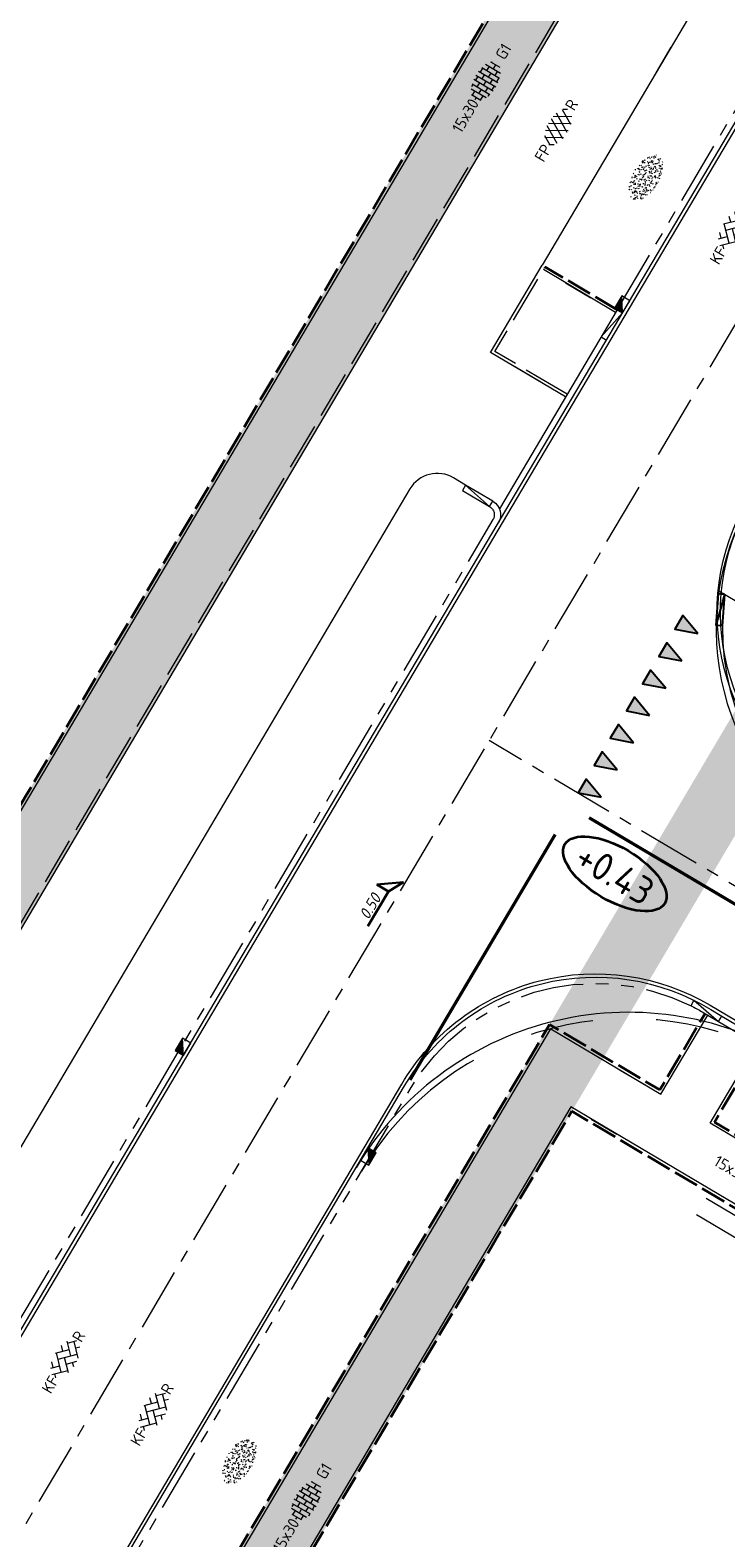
# Model space of a CAD drawing. Header units: metres. Extents: x 90704 to 91821, y 464826 to 465227.
# Tile 12 of 27: x 90794 to 90816, y 465054 to 465102. Entities that reach past the tile are written whole.
import ezdxf
from ezdxf.enums import TextEntityAlignment as Align

# ---------------------------------------------------------------- set-up
doc = ezdxf.new("R2010")
doc.units = ezdxf.units.M
for name, pattern in [('AM-AS', [16, 10, -2, 2, -2]), ('NLCS-HIDDEN', [4, 2, -2]), ('VH-GAZONBAND_100X200', [9.5, 7.5, -2]), ('VH-OPSLUITBAND_100X200_A', [10, 4, -1, 4, -1]), ('VH-TROTTOIRBAND_180-200', [20, 10, -2, 2, -2, 2, -2]), ('VW-1-1_STREEP', [2, 1, -1])]:
    doc.linetypes.add(name, pattern=pattern)
for name, color, linetype, lineweight in [('B-WE-GW-BERM-G', 251, 'Continuous', 18), ('B-WE-VH-HOOGTELABEL-S', 253, 'Continuous', 25), ('B-WE-VH-KANTOPSLUITING_ELEMENT_VERLOOPBAND-S', 252, 'Continuous', 25), ('B-WE-VH-KANTOPSLUITING_TROTTOIRBAND_180 200_250-G', 252, 'VH-TROTTOIRBAND_180-200', 18), ('B-WE-VH-VERHARDING-G', 251, 'Continuous', 18), ('B-WE-VW-MARKERING_DWARS_DRIEHOEK-S', 253, 'Continuous', 25), ('B-WE-VW-MARKERING_LANGS_STREEP_11_010-G', 253, 'VW-1-1_STREEP', 13), ('B-WE-VW-MARKERING_LANGS_STREEP_DOORGETROKKEN_010-G', 253, 'Continuous', 13), ('N-WE-GR-GRAS-S', 21, 'Continuous', 18), ('N-WE-RI-HWA_KOLK-S', 21, 'Continuous', 18), ('N-WE-VH-KANTOPSLUITING_GAZONBAND_100X200-G', 21, 'VH-GAZONBAND_100X200', 18), ('N-WE-VH-KANTOPSLUITING_INRITBAND-G', 21, 'Continuous', 18), ('N-WE-VH-KANTOPSLUITING_OPSLUITBAND_100X200-G', 21, 'VH-OPSLUITBAND_100X200_A', 35), ('N-WE-VH-KANTOPSLUITING_TROTTOIRBAND_180 200-G', 21, 'VH-TROTTOIRBAND_180-200', 18), ('N-WE-VH-KANTOPSLUITING_VERLOOPBAND-G', 21, 'VH-TROTTOIRBAND_180-200', 18), ('N-WE-VH-KANTOPSLUITING_VOORKANTBAND-G', 21, 'Continuous', 18), ('N-WE-VH-KANTVERHARDING-GD', 21, 'Continuous', 18), ('N-WE-VH-KANTVERHARDING_STREKLAAG-G', 21, 'Continuous', 18), ('N-WE-VH-VERHARDING_ASFALT-S', 21, 'Continuous', 18), ('N-WE-VH-VERHARDING_BETONSTRAATSTEEN-S', 21, 'Continuous', 18), ('N-WE-VH-VERHARDING_TEGEL-S', 21, 'Continuous', 18), ('X-XX-AL-HOOGTELABEL-S', 21, 'Continuous', 30), ('X-XX-AL-REFERENTIE-G', 7, 'Continuous', 18)]:
    doc.layers.add(name, color=color, linetype=linetype, lineweight=lineweight)
doc.layers.add('N-WE-AM-AS_WEG-G', color=21, linetype='AM-AS', lineweight=18, plot=False)
doc.layers.add('opsluitband afstand', color=21, linetype='Continuous', lineweight=18, plot=False)
doc.layers.add('N-WE-KL-STROOK-G', color=21, linetype='NLCS-HIDDEN', lineweight=18, transparency=0.5)
doc.styles.add('NLCS-ISO', font='NLCS-ISO.ttf')

# ---------------------------------------------------------------- blocks, each defined once
blk = doc.blocks.new('SAL-HOOGTELABEL_AANLEG-SO')
at = {"linetype": 'Continuous', "lineweight": 35}
blk.add_ellipse((0, 0), major_axis=(-7.32, 0), ratio=0.459953, dxfattribs=at)
at = {"style": 'NLCS-ISO'}
blk.add_attdef('HOOGTE', text='', height=3.5, dxfattribs=at).set_placement((0, 0), align=Align.MIDDLE_CENTER)
blk = doc.blocks.new('SVH-KANTOPSLUITING_VERLOOP_180 200X250_50 200X200_RECHTS')
for p, q in [((-1, 0), (0, -0.2)), ((-1, 0), (0, 0)), ((-1, -0.2), (-1, 0)), ((0, -0.2), (0, 0)), ((-1, -0.2), (0, -0.2))]:
    blk.add_line(p, q)
blk = doc.blocks.new('N-SVW-MARKERING_DWARS_DRIEHOEK_50 70')
blk.add_hatch(color=256).paths.add_polyline_path([(0.5, 0.35), (0, 0.35), (0.25, -0.35)])
at = {"flags": 128}
blk.add_lwpolyline([(0.25, -0.35), (0.5, 0.35), (0, 0.35)], close=True, dxfattribs=at)
blk = doc.blocks.new('SVH-TEGEL_150X300_DIK_HALFST_KL-SO')
h = blk.add_hatch(color=254)
h.dxf.hatch_style = 1
edge = h.paths.add_edge_path()
edge.add_ellipse((0, 0), major_axis=(-3.39, 0), ratio=0.53738, start_angle=0, end_angle=360)
for p, q in [((-3, 0), (-3.39, 0)), ((-3, -0.85), (-3, 0.85)), ((-2.25, 0.75), (-3, 0.75)), ((-2.25, -1.37), (-2.25, 1.37)), ((-1.5, 0), (-2.25, 0)), ((-1.5, 1.5), (-1.93, 1.5)), ((-1.5, -1.64), (-1.5, 1.64)), ((-0.75, 0.75), (-1.5, 0.75)), ((-0.75, -1.78), (-0.75, 1.78)), ((0, 1.5), (-0.75, 1.5)), ((0, 0), (-0.75, 0)), ((0, -1.82), (0, 1.82)), ((0.75, 0.75), (0, 0.75)), ((0.75, -1.78), (0.75, 1.78)), ((1.5, 1.5), (0.75, 1.5)), ((1.5, -1.64), (1.5, 1.64)), ((2.25, 0.75), (1.5, 0.75)), ((2.25, -1.37), (2.25, 1.37)), ((3, -0.85), (3, 0.85)), ((3.09, 0.75), (3, 0.75)), ((-2.25, -0.75), (-3, -0.75)), ((-1.5, -1.5), (-1.93, -1.5)), ((-0.75, -0.75), (-1.5, -0.75)), ((0, -1.5), (-0.75, -1.5)), ((0.75, -0.75), (0, -0.75)), ((1.5, 0), (0.75, 0)), ((1.5, -1.5), (0.75, -1.5)), ((2.25, -0.75), (1.5, -0.75)), ((3, 0), (2.25, 0)), ((3.09, -0.75), (3, -0.75))]:
    blk.add_line(p, q)
at = {"style": 'NLCS-ISO'}
blk.add_attdef('FORMAAT', text='', height=1.8, dxfattribs=at).set_placement((-3.49, 0), align=Align.MIDDLE_RIGHT)
blk.add_attdef('KLEUR', text='', height=1.8, dxfattribs=at).set_placement((3.19, 0), align=Align.MIDDLE_LEFT)
at = {"style": 'NLCS-ISO', "flags": 1}
blk.add_attdef('FUNCTIE', text='', height=1.8, dxfattribs=at).set_placement((0.12, -3.58), align=Align.MIDDLE_CENTER)
blk = doc.blocks.new('SGR-GRAS_01-SO')
at = {"ltscale": 0.1}
for p, q in [((-3.93, -0.14), (-3.95, 0.01)), ((-3.86, 0.38), (-3.85, 0.49)), ((-3.79, 0.47), (-3.84, 0.51)), ((-3.34, 0.05), (-3.19, 0.09)), ((-3.19, 0.48), (-3.3, 0.59)), ((-3.06, 0.63), (-3.19, 0.71)), ((-2.9, 1.29), (-3.04, 1.33)), ((-3.03, 0.37), (-2.88, 0.37)), ((-2.94, 1.15), (-2.96, 1.3)), ((-2.72, 0.41), (-2.86, 0.45)), ((-2.85, 0.95), (-2.71, 0.99)), ((-2.84, 0.26), (-2.71, 0.34)), ((-2.74, 0.02), (-2.76, 0.17)), ((-2.75, 0.21), (-2.64, 0.32)), ((-2.67, 0.22), (-2.66, 0.37)), ((-2.6, 1.52), (-2.65, 1.55)), ((-2.57, 1.37), (-2.56, 1.52)), ((-2.33, 0.79), (-2.46, 0.86)), ((-2.34, 0.48), (-2.45, 0.59)), ((-2.31, 1.29), (-2.41, 1.4)), ((-2.22, 0.34), (-2.08, 0.38)), ((-2.06, 0.06), (-2.19, 0.13)), ((-1.88, 1.68), (-2.01, 1.76)), ((-1.94, 1.02), (-1.83, 1.13)), ((-1.79, 0.99), (-1.93, 1.03)), ((-1.88, 0.37), (-1.73, 0.37)), ((-1.85, 0.84), (-1.72, 0.91)), ((-1.78, 1.62), (-1.63, 1.62)), ((-1.75, 1.31), (-1.77, 1.46)), ((-1.61, 0.11), (-1.75, 0.15)), ((-1.74, 1.25), (-1.6, 1.29)), ((-1.61, 0.95), (-1.74, 1.02)), ((-1.49, 0.48), (-1.6, 0.59)), ((-1.46, 1.29), (-1.57, 1.4)), ((-1.55, 0.18), (-1.57, 0.33)), ((-1.48, 0.07), (-1.46, 0.22)), ((-1.34, 0.21), (-1.47, 0.29)), ((-1.38, 1.21), (-1.36, 1.36)), ((-1.15, 1.84), (-1.28, 1.91)), ((-1.12, 1.84), (-1.02, 1.94)), ((-1.11, 0.64), (-0.97, 0.68)), ((-0.88, 1.11), (-1.01, 1.18)), ((-0.85, 1.57), (-1, 1.61)), ((-0.85, 1.41), (-0.72, 1.49)), ((-0.67, 0.69), (-0.82, 0.73)), ((-0.65, 0.48), (-0.75, 0.59)), ((-0.61, 0.37), (-0.74, 0.45)), ((-0.73, 0.37), (-0.58, 0.37)), ((-0.61, 1.29), (-0.72, 1.4)), ((-0.63, 1.62), (-0.48, 1.62)), ((-0.63, 1.55), (-0.49, 1.59)), ((-0.56, 1.47), (-0.58, 1.62)), ((-0.42, 2), (-0.54, 2.06)), ((-0.49, 0.03), (-0.34, 0.07)), ((-0.36, 0.34), (-0.38, 0.48)), ((-0.16, 1.26), (-0.29, 1.34)), ((-0.29, -0.09), (-0.27, 0.06)), ((-0.19, 1.06), (-0.17, 1.21)), ((-0.17, 0.32), (-0.06, 0.42)), ((-0.14, 0.38), (-0.01, 0.45)), ((0.11, 0.53), (-0.02, 0.61)), ((0, 0.94), (0.14, 0.98)), ((0.2, 0.48), (0.1, 0.59)), ((0.26, 1.27), (0.11, 1.31)), ((0.24, 1.29), (0.13, 1.4)), ((0.15, 1.99), (0.28, 2.06)), ((0.44, 0.4), (0.29, 0.43)), ((0.42, 0.37), (0.57, 0.37)), ((0.57, 1.42), (0.44, 1.5)), ((0.48, 1.85), (0.62, 1.88)), ((0.52, 1.62), (0.67, 1.62)), ((0.63, 1.63), (0.61, 1.78)), ((0.63, 0.33), (0.77, 0.37)), ((0.64, 1.13), (0.75, 1.24)), ((0.84, 0.69), (0.71, 0.76)), ((0.83, 0.5), (0.81, 0.64)), ((0.86, 0.95), (0.99, 1.03)), ((1.05, 0.48), (0.94, 0.59)), ((1.09, 1.29), (0.98, 1.4)), ((1.11, -0.04), (0.98, 0.03)), ((1, 0.9), (1.02, 1.05)), ((1.19, 1.85), (1.04, 1.89)), ((1.11, 1.24), (1.25, 1.28)), ((1.3, 1.58), (1.17, 1.65)), ((1.37, 0.97), (1.22, 1.01)), ((1.55, 0.1), (1.4, 0.14)), ((1.57, 0.85), (1.44, 0.92)), ((1.57, 0.37), (1.72, 0.37)), ((1.67, 1.62), (1.82, 1.62)), ((1.84, 0.11), (1.71, 0.19)), ((1.74, 0.63), (1.88, 0.67)), ((1.9, 0.48), (1.79, 0.59)), ((1.82, 1.79), (1.81, 1.85)), ((1.93, 1.29), (1.83, 1.4)), ((1.85, 1.53), (1.98, 1.6)), ((2.02, 1.74), (1.89, 1.81)), ((2.02, 0.66), (2, 0.8)), ((2.3, 1.55), (2.15, 1.59)), ((2.29, 1), (2.16, 1.08)), ((2.2, 0.75), (2.21, 0.9)), ((2.22, 1.53), (2.36, 1.57)), ((2.48, 0.68), (2.33, 0.72)), ((2.37, 0.02), (2.51, 0.06)), ((2.41, 0.42), (2.52, 0.53)), ((2.56, 0.27), (2.43, 0.35)), ((2.57, 0.5), (2.7, 0.57)), ((2.75, 0.48), (2.64, 0.59)), ((2.78, 1.29), (2.68, 1.4)), ((2.72, 0.37), (2.87, 0.37)), ((2.85, 0.93), (2.99, 0.97)), ((3.02, 1.16), (2.89, 1.24)), ((3.29, 0.43), (3.16, 0.5)), ((3.21, 0.81), (3.19, 0.96)), ((3.39, 0.6), (3.4, 0.75)), ((3.59, 0.38), (3.44, 0.42)), ((3.48, 0.32), (3.62, 0.36)), ((3.6, 0.48), (3.49, 0.59)), ((3.87, 0.37), (3.9, 0.37)), ((-3.84, -0.31), (-3.71, -0.24)), ((-3.65, -0.17), (-3.79, -0.13)), ((-3.52, -0.26), (-3.65, -0.18)), ((-3.56, -0.6), (-3.46, -0.5)), ((-3.25, -0.99), (-3.38, -0.92)), ((-3.26, -1.14), (-3.37, -1.04)), ((-3.23, -0.33), (-3.33, -0.23)), ((-3.13, -0.88), (-2.98, -0.88)), ((-3.07, -1.31), (-3, -1.27)), ((-2.79, -0.1), (-2.92, -0.03)), ((-2.77, -0.92), (-2.76, -0.77)), ((-2.71, -0.56), (-2.56, -0.52)), ((-2.54, -0.46), (-2.68, -0.42)), ((-2.52, -0.83), (-2.65, -0.76)), ((-2.54, -1.11), (-2.56, -0.97)), ((-2.41, -1.14), (-2.52, -1.04)), ((-2.36, -1.34), (-2.5, -1.3)), ((-2.38, -0.33), (-2.48, -0.23)), ((-2.25, -1.57), (-2.38, -1.49)), ((-2.13, -0.77), (-2, -0.7)), ((-2.08, -1.17), (-1.93, -1.13)), ((-1.98, -0.88), (-1.83, -0.88)), ((-1.79, -0.68), (-1.92, -0.6)), ((-1.8, -1.31), (-1.69, -1.2)), ((-1.67, -1.89), (-1.71, -1.85)), ((-1.57, -1.14), (-1.67, -1.04)), ((-1.53, -1.41), (-1.66, -1.33)), ((-1.53, -0.33), (-1.64, -0.23)), ((-1.6, -0.26), (-1.45, -0.22)), ((-1.58, -1.08), (-1.56, -0.93)), ((-1.43, -0.76), (-1.57, -0.72)), ((-1.45, -1.78), (-1.3, -1.74)), ((-1.42, -1.8), (-1.29, -1.73)), ((-1.25, -1.64), (-1.39, -1.6)), ((-1.35, -0.95), (-1.37, -0.81)), ((-1.07, -0.52), (-1.2, -0.44)), ((-1.16, -1.99), (-1.17, -1.94)), ((-1.13, -0.2), (-1, -0.12)), ((-0.98, -0.5), (-0.88, -0.39)), ((-0.97, -0.87), (-0.82, -0.83)), ((-0.8, -1.25), (-0.93, -1.18)), ((-0.75, -1.96), (-0.86, -1.85)), ((-0.83, -0.88), (-0.68, -0.88)), ((-0.72, -1.14), (-0.82, -1.04)), ((-0.68, -0.33), (-0.79, -0.23)), ((-0.53, -1.98), (-0.66, -1.91)), ((-0.5, -0.18), (-0.64, -0.14)), ((-0.34, -0.36), (-0.47, -0.29)), ((-0.32, -1.06), (-0.46, -1.02)), ((-0.42, -1.23), (-0.29, -1.15)), ((-0.39, -1.23), (-0.37, -1.08)), ((-0.34, -1.48), (-0.19, -1.44)), ((-0.14, -1.94), (-0.28, -1.9)), ((-0.07, -1.09), (-0.2, -1.02)), ((-0.16, -0.8), (-0.18, -0.65)), ((-0.03, -2.02), (0.08, -1.91)), ((0.1, -1.96), (-0.01, -1.85)), ((0.04, -1.93), (0.02, -1.78)), ((0.13, -1.14), (0.03, -1.04)), ((0.17, -0.33), (0.06, -0.23)), ((0.2, -1.83), (0.07, -1.75)), ((0.14, -0.57), (0.29, -0.54)), ((0.38, -0.2), (0.25, -0.13)), ((0.32, -0.88), (0.47, -0.88)), ((0.34, -2.07), (0.44, -2.05)), ((0.62, -0.48), (0.47, -0.44)), ((0.65, -0.94), (0.52, -0.86)), ((0.57, -0.65), (0.7, -0.58)), ((0.79, -1.36), (0.65, -1.32)), ((0.77, -1.18), (0.92, -1.14)), ((0.79, -1.2), (0.89, -1.1)), ((0.92, -1.67), (0.79, -1.59)), ((0.8, -1.39), (0.82, -1.24)), ((0.94, -1.96), (0.84, -1.85)), ((0.98, -1.14), (0.87, -1.04)), ((0.9, -0.24), (0.92, -0.09)), ((1.02, -0.33), (0.91, -0.23)), ((1.03, -0.64), (1.01, -0.49)), ((1.23, -1.77), (1.21, -1.62)), ((1.25, -0.28), (1.4, -0.24)), ((1.38, -0.78), (1.25, -0.7)), ((1.29, -1.69), (1.42, -1.61)), ((1.4, -1.79), (1.55, -1.75)), ((1.47, -0.88), (1.62, -0.88)), ((1.65, -1.51), (1.52, -1.44)), ((1.57, -0.08), (1.7, 0)), ((1.73, -0.78), (1.58, -0.74)), ((1.6, -0.39), (1.7, -0.28)), ((1.71, -1.88), (1.69, -1.85)), ((1.83, -1.14), (1.72, -1.04)), ((1.86, -0.33), (1.76, -0.23)), ((1.91, -1.65), (1.76, -1.62)), ((1.88, -0.88), (2.03, -0.85)), ((2.11, -0.62), (1.98, -0.54)), ((2, -1.54), (2.01, -1.39)), ((2.1, -0.4), (2.11, -0.25)), ((2.22, -0.48), (2.2, -0.33)), ((2.38, -1.35), (2.25, -1.28)), ((2.28, -1.11), (2.41, -1.04)), ((2.42, -1.61), (2.4, -1.46)), ((2.66, -0.2), (2.51, -0.16)), ((2.51, -1.49), (2.66, -1.45)), ((2.68, -1.14), (2.57, -1.04)), ((2.71, -0.33), (2.61, -0.23)), ((2.62, -0.88), (2.77, -0.88)), ((2.84, -1.08), (2.69, -1.04)), ((2.83, -0.46), (2.7, -0.39)), ((3.1, -1.19), (2.97, -1.12)), ((2.99, -0.59), (3.14, -0.55)), ((3.28, -0.54), (3.41, -0.46)), ((3.29, -0.55), (3.3, -0.4)), ((3.37, -1.09), (3.47, -0.99)), ((3.41, -0.32), (3.39, -0.17)), ((3.43, -1.04), (3.42, -1.04)), ((3.56, -0.3), (3.43, -0.23)), ((3.56, -0.33), (3.46, -0.23)), ((3.77, -0.5), (3.62, -0.46))]:
    blk.add_line(p, q, dxfattribs=at)
at = {"ltscale": 0.1, "style": 'NLCS-ISO'}
blk.add_attdef('TYPE', text='', height=1.8, dxfattribs=at).set_placement((6.94, -0.03), align=Align.MIDDLE_CENTER)
blk = doc.blocks.new('SVH-ASFALT_KL-SO')
at = {"ltscale": 0.1}
for p, q in [((-3.32, -0.4), (-2.47, 1.08)), ((-1.25, -1.65), (-2.73, 0.92)), ((-2.51, -1.23), (-0.92, 1.53)), ((0.09, -1.73), (-1.71, 1.38)), ((-1.45, -1.61), (0.37, 1.54)), ((1.26, -1.54), (-0.53, 1.56)), ((-0.24, -1.74), (1.52, 1.29)), ((2.29, -1.09), (0.8, 1.48)), ((1.15, -1.58), (2.49, 0.75)), ((2.91, 0.06), (2.53, 0.71)), ((-2.96, -0.91), (-3.37, -0.2))]:
    blk.add_line(p, q, dxfattribs=at)
at = {"style": 'NLCS-ISO'}
blk.add_attdef('FUNCTIE_VERHARDING', text='', height=1.8, dxfattribs=at).set_placement((-3.62, -0.09), align=Align.MIDDLE_RIGHT)
blk.add_attdef('KLEUR', text='', height=1.8, dxfattribs=at).set_placement((3.17, -0.09), align=Align.MIDDLE_LEFT)
at = {"style": 'NLCS-ISO', "flags": 1}
blk.add_attdef('FUNCTIE', text='', height=1.8, dxfattribs=at).set_placement((0.12, -3.58), align=Align.MIDDLE_CENTER)
blk = doc.blocks.new('SVH-BSS_KEIFORMAAT_KEPER_KL-SO')
for p, q in [((-3.44, -0.47), (-2.97, 0)), ((-3.31, 0.34), (-1.48, -1.48)), ((-2.52, 1.03), (-1.48, 0)), ((-2.23, -0.74), (0, 1.48)), ((-2.23, 0.74), (-1.57, 1.4)), ((-1.77, -1.77), (0, 0)), ((-0.74, 0.74), (1.48, -1.48)), ((-0.1, 1.58), (1.48, 0)), ((0.74, 0.74), (1.4, 1.4)), ((0.74, -0.74), (2.46, 0.98)), ((1.06, -1.91), (2.97, 0)), ((2.23, 0.74), (3.31, -0.34)), ((-0.74, -0.74), (0.5, -1.99)), ((-0.52, -2), (0, -1.48)), ((2.23, -0.74), (2.72, -1.24))]:
    blk.add_line(p, q)
at = {"style": 'NLCS-ISO'}
blk.add_attdef('FORMAAT', text='', height=1.8, dxfattribs=at).set_placement((-3.47, -0.23), align=Align.MIDDLE_RIGHT)
blk.add_attdef('KLEUR', text='', height=1.8, dxfattribs=at).set_placement((3.32, -0.22), align=Align.MIDDLE_LEFT)
at = {"style": 'NLCS-ISO', "flags": 1}
blk.add_attdef('FUNCTIE', text='', height=1.8, dxfattribs=at).set_placement((0.12, -3.58), align=Align.MIDDLE_CENTER)
blk = doc.blocks.new('N-SRI-KOLK_TROTTOIR-SO')
blk.add_hatch(color=256).paths.add_polyline_path([(1.125, 1.5), (-1.125, 1.5), (-1.125, 0)])
blk.add_line((-1.125, 0), (1.125, 1.5))
at = {"flags": 128}
blk.add_lwpolyline([(-1.125, 0), (1.125, 0), (1.125, 1.5), (-1.125, 1.5)], close=True, dxfattribs=at)
blk = doc.blocks.new('B-SAL-HOOGTELABEL_01-SO_1')
for p, q in [((-0.00246, 0.00131), (-0.00246, 0.00344)), ((-0.00246, 0.00344), (0, 0)), ((-0.00246, 0.00131), (-0.00884, 0.00131)), ((0, 0), (-0.00246, 0.00131))]:
    blk.add_line(p, q)
at = {"style": 'NLCS-ISO', "oblique": 13.5}
blk.add_attdef('...', text='', height=0.0018, dxfattribs=at).set_placement((-0.00596, 0.00261), align=Align.MIDDLE_CENTER)
blk = doc.blocks.new('51005749-X003-ONT westelijke ringbaan')
at = {"layer": 'N-WE-AM-AS_WEG-G', "ltscale": 0.2, "flags": 128}
for points in [[(91107.756, 465160.157), (90910.306, 464826.386), (90724.12, 464936.552), (90886.313, 465210.666), (90939.595, 465198.513)], [(90831.792, 465065.917), (90808.737, 465079.559)]]:
    blk.add_lwpolyline(points, dxfattribs=at)
at = {"layer": 'N-WE-KL-STROOK-G', "flags": 128}
for points in [[(90872.261, 465207.929, 2, 2, 0), (90794.97, 465077.304, 2, 2, 0), (90720.106, 464950.779, 0, 0, 0)], [(90937.416, 465188.958, 2, 2, 0), (90888.444, 465200.128, 2, 2, 0), (90810.375, 465068.188, 2, 2, 0), (90735.715, 464942.008, 2, 2, 0), (90752.11, 464932.307, 0, 0, 0)]]:
    blk.add_lwpolyline(points, format="xyseb", dxfattribs=at)
at = {"layer": 'N-WE-VH-KANTOPSLUITING_GAZONBAND_100X200-G', "ltscale": 0.2, "flags": 128}
blk.add_lwpolyline([(90900.232, 465219.848, 0.32213), (90873.397, 465208.081), (90795.745, 465076.845), (90720.976, 464950.482, -0.030371), (90720.54, 464949.839)], format="xyb", dxfattribs=at)
blk.add_lwpolyline([(90811.197, 465090.491), (90808.917, 465091.841), (90810.496, 465094.509)], dxfattribs=at)
at = {"layer": 'N-WE-VH-KANTOPSLUITING_INRITBAND-G', "flags": 128}
for points in [[(90812.776, 465093.159), (90809.059, 465086.877)], [(90812.776, 465093.159), (90812.948, 465093.057)], [(90812.948, 465093.057), (90812.267, 465092.299)], [(90812.267, 465092.299), (90812.439, 465092.197)], [(90815.11, 465071.188), (90815.199, 465071.367)], [(90815.199, 465071.367), (90815.979, 465070.695)], [(90815.979, 465070.695), (90816.081, 465070.867)]]:
    blk.add_lwpolyline(points, dxfattribs=at)
blk.add_lwpolyline([(90815.11, 465071.188, -0.014673), (90815.462, 465071), (90817.7, 465069.676)], format="xyb", dxfattribs=at)
at = {"layer": 'N-WE-VH-KANTOPSLUITING_OPSLUITBAND_100X200-G', "ltscale": 0.2, "flags": 128}
blk.add_lwpolyline([(90895.921, 465227.002), (90895.039, 465222.275, 0.266483), (90871.791, 465209.098), (90794.11, 465077.813), (90718.939, 464950.772), (90720.543, 464949.823)], format="xyb", dxfattribs=at)
for points in [[(90812.776, 465093.159), (90810.496, 465094.509)], [(90733.083, 464944.727), (90735.363, 464943.378), (90810.641, 465070.601), (90814.122, 465068.54), (90815.549, 465070.949)], [(90828.356, 465060.113), (90815.843, 465067.521), (90817.27, 465069.931)], [(90827.337, 465058.392), (90811.344, 465067.861), (90737.084, 464942.36), (90769.831, 464922.983)]]:
    blk.add_lwpolyline(points, dxfattribs=at)
at = {"layer": 'N-WE-VH-KANTOPSLUITING_TROTTOIRBAND_180 200-G', "ltscale": 0.2, "flags": 128}
for points in [[(90812.776, 465093.159), (90878.421, 465204.102, -0.290142), (90894.345, 465212.225), (90894.366, 465212.223, 0.368849), (90899.467, 465215.807)], [(90808.75, 465086.943, -0.414141), (90808.855, 465086.533), (90801.21, 465073.612), (90727.313, 464948.722)], [(90733.281, 464945.175, -0.023352), (90733.709, 464945.983), (90806.237, 465068.558, -0.392722), (90815.11, 465071.188)]]:
    blk.add_lwpolyline(points, format="xyb", dxfattribs=at)
at = {"layer": 'N-WE-VH-KANTOPSLUITING_VERLOOPBAND-G', "flags": 128}
for points in [[(90807.991, 465087.625), (90807.889, 465087.453), (90808.75, 465086.943), (90808.851, 465087.116)], [(90808.75, 465086.943), (90807.991, 465087.625)]]:
    blk.add_lwpolyline(points, dxfattribs=at)
at = {"layer": 'N-WE-VH-KANTOPSLUITING_VOORKANTBAND-G', "flags": 128}
for points in [[(90896.019, 465226.984), (90895.122, 465222.174, 0.267319), (90871.877, 465209.047), (90794.196, 465077.762), (90719.076, 464950.807), (90720.594, 464949.909)], [(90900.214, 465219.75, 0.322158), (90873.483, 465208.031), (90795.831, 465076.794), (90721.062, 464950.431, -0.030371), (90720.62, 464949.778)], [(90705.122, 464941.095), (90718.396, 464941.896, 0.249014), (90726.399, 464946.786), (90801.382, 465073.51), (90878.593, 465204, -0.290142), (90894.326, 465212.026), (90894.347, 465212.024, 0.368752), (90899.66, 465215.755, 0.429452), (90899.276, 465216.37)], [(90833.705, 465069.149), (90819.472, 465077.576, -0.414141), (90817.013, 465087.164), (90884.187, 465200.69, -0.326058), (90895.017, 465205.347), (90938.872, 465195.344)], [(90808.851, 465087.116, -0.414141), (90809.027, 465086.431)], [(90765.452, 464915.582), (90737.051, 464932.387, -0.414214), (90733.537, 464946.085), (90806.065, 465068.66, -0.418253), (90815.737, 465071.07), (90816.081, 465070.867), (90829.884, 465062.695)]]:
    blk.add_lwpolyline(points, format="xyb", dxfattribs=at)
for points in [[(90811.146, 465090.405), (90808.78, 465091.806), (90810.41, 465094.56)], [(90812.725, 465093.073), (90810.445, 465094.423)], [(90808.851, 465087.116), (90807.991, 465087.625)], [(90733.045, 464944.634), (90735.398, 464943.241), (90810.676, 465070.464), (90814.158, 465068.403), (90815.635, 465070.898)], [(90828.305, 465060.027), (90815.706, 465067.486), (90817.184, 465069.982)], [(90827.388, 465058.479), (90811.309, 465067.998), (90736.947, 464942.324), (90769.78, 464922.897)]]:
    blk.add_lwpolyline(points, dxfattribs=at)
at = {"layer": 'N-WE-VH-KANTVERHARDING-GD', "flags": 128}
for points in [[(90898.291, 465216.546, 0.306662), (90876.495, 465206.248), (90810.41, 465094.56)], [(90807.991, 465087.625), (90807.604, 465087.854, 0.414286), (90806.234, 465087.503), (90798.843, 465075.012), (90724.691, 464949.693)]]:
    blk.add_lwpolyline(points, format="xyb", dxfattribs=at)
at = {"layer": 'N-WE-VH-KANTVERHARDING_STREKLAAG-G', "flags": 128}
for points in [[(90705.128, 464940.99), (90718.402, 464941.791, 0.249014), (90726.49, 464946.732), (90801.472, 465073.456), (90878.683, 465203.947, -0.290142), (90894.317, 465211.922), (90894.337, 465211.92, 0.388065), (90899.837, 465216.066), (90901.676, 465225.928)], [(90833.652, 465069.058), (90819.418, 465077.485, -0.414141), (90816.923, 465087.217), (90884.096, 465200.743, -0.326058), (90895.04, 465205.45), (90938.896, 465195.447)], [(90765.398, 464915.491), (90736.998, 464932.296, -0.414214), (90733.447, 464946.139), (90805.974, 465068.714, -0.414286), (90815.709, 465071.209), (90829.938, 465062.785)]]:
    blk.add_lwpolyline(points, format="xyb", dxfattribs=at)
at = {"layer": 'opsluitband afstand', "flags": 128}
for points in [[(90814.006, 465100.639), (90814.481, 465101.441)], [(90811.141, 465094.011), (90811.943, 465093.536)], [(90810.364, 465090.868), (90809.562, 465091.343)], [(90812.874, 465069.164), (90813.676, 465068.688)], [(90811.957, 465067.614), (90812.76, 465067.14)]]:
    blk.add_lwpolyline(points, dxfattribs=at)
at = {"layer": 'N-WE-GR-GRAS-S', "xscale": 0.2, "yscale": 0.2, "zscale": 0.2, "rotation": 59.38720282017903}
for p in [(90813.685, 465097.332), (90800.851, 465056.817)]:
    blk.add_blockref('SGR-GRAS_01-SO', p, dxfattribs=at)
at = {"layer": 'N-WE-RI-HWA_KOLK-S'}
for p, xscale, yscale, zscale, rotation in [((90813.062, 465093.25), 0.1999999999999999, 0.1999999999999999, 0.1999999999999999, 59.3872028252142), ((90799.198, 465069.819), 0.2, 0.2, 0.2, 59.3872027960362), ((90804.792, 465066.509), 0.2, 0.2, 0.2, 239.3872028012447)]:
    blk.add_blockref('N-SRI-KOLK_TROTTOIR-SO', p, dxfattribs=dict(at, xscale=xscale, yscale=yscale, zscale=zscale, rotation=rotation))
at = {"layer": 'N-WE-VH-VERHARDING_ASFALT-S', "xscale": 0.2, "yscale": 0.2, "zscale": 0.2, "rotation": 59.39259057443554}
blk.add_blockref('SVH-ASFALT_KL-SO', (90810.926, 465098.966), dxfattribs=at).add_auto_attribs({'FUNCTIE_VERHARDING': 'FP', 'KLEUR': 'R'})
at = {"layer": 'N-WE-VH-VERHARDING_BETONSTRAATSTEEN-S', "xscale": 0.2, "yscale": 0.2, "zscale": 0.2, "rotation": 59.38999999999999}
for p in [(90816.412, 465095.72), (90795.328, 465060.087), (90798.125, 465058.432)]:
    blk.add_blockref('SVH-BSS_KEIFORMAAT_KEPER_KL-SO', p, dxfattribs=at).add_auto_attribs({'FORMAAT': 'KF', 'KLEUR': 'R'})
at = {"layer": 'N-WE-VH-VERHARDING_TEGEL-S', "xscale": 0.2, "yscale": 0.2, "zscale": 0.2}
for p, rotation in [((90808.63, 465100.369), 59.38999999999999), ((90817.459, 465065.403), 329.394823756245), ((90802.965, 465055.568), 59.38999999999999)]:
    blk.add_blockref('SVH-TEGEL_150X300_DIK_HALFST_KL-SO', p, dxfattribs=dict(at, rotation=rotation)).add_auto_attribs({'FORMAAT': '15x30', 'KLEUR': ' G1'})
at = {"layer": 'X-XX-AL-HOOGTELABEL-S', "ltscale": 1000, "xscale": 200, "yscale": 200, "zscale": 200, "rotation": 59.38999999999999}
blk.add_blockref('B-SAL-HOOGTELABEL_01-SO_1', (90806.033, 465075.088), dxfattribs=at).add_auto_attribs({'...': '0.50'})

msp = doc.modelspace()

# ---------------------------------------------------------------- linework, layer by layer
at = {"layer": 'B-WE-GW-BERM-G', "flags": 128}
for points in [[(90815.588, 465065.115), (90913.893, 465006.912, 0.234661), (90925.604, 465006.049, 0.234661)], [(90815.283, 465064.599), (90913.587, 465006.396, 0.207317), (90924.473, 465005.02, 0.207317)]]:
    msp.add_lwpolyline(points, format="xyb", dxfattribs=at)
at = {"layer": 'B-WE-VH-KANTOPSLUITING_TROTTOIRBAND_180 200_250-G', "flags": 128}
for points in [[(90816.099, 465083.179, 0.268088), (90819.924, 465076.378), (90860.754, 465052.204, 0.268088), (90868.557, 465052.12)], [(90928.947, 465016.244), (90927.674, 465014.093, -0.414214), (90916.44, 465011.215), (90818.136, 465069.418, 0.414294), (90804.709, 465065.976)]]:
    msp.add_lwpolyline(points, format="xyb", dxfattribs=at)
at = {"layer": 'B-WE-VH-VERHARDING-G', "flags": 128}
for points in [[(90817.013, 465087.163, 0.414133), (90819.822, 465076.205), (90860.652, 465052.032, 0.305615), (90869.581, 465052.556, 0.267949)], [(90929.285, 465017.207), (90927.502, 465014.195, -0.414214), (90916.542, 465011.387), (90818.238, 465069.59, 0.414294), (90804.537, 465066.077)]]:
    msp.add_lwpolyline(points, format="xyb", dxfattribs=at)
msp.add_lwpolyline([(90815.988, 465084.286), (90996.269, 464977.547)], dxfattribs=at)
at = {"layer": 'B-WE-VW-MARKERING_LANGS_STREEP_11_010-G', "ltscale": 2, "const_width": 0.1, "flags": 128}
msp.add_lwpolyline([(90810.819, 465076.597), (90806.236, 465068.851)], dxfattribs=at)
at = {"layer": 'B-WE-VW-MARKERING_LANGS_STREEP_DOORGETROKKEN_010-G', "const_width": 0.1, "flags": 128}
msp.add_lwpolyline([(90811.888, 465077.126), (90820.493, 465072.032)], dxfattribs=at)

# ---------------------------------------------------------------- block references
at = {"layer": 'B-WE-VH-HOOGTELABEL-S', "xscale": 0.25, "yscale": 0.25, "zscale": 0.25, "rotation": 329.3715146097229}
msp.add_blockref('SAL-HOOGTELABEL_AANLEG-SO', (90812.701, 465075.355), dxfattribs=at).add_auto_attribs({'HOOGTE': '+0.43'})
at = {"layer": 'B-WE-VH-KANTOPSLUITING_ELEMENT_VERLOOPBAND-S', "rotation": 85.64338842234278}
msp.add_blockref('SVH-KANTOPSLUITING_VERLOOP_180 200X250_50 200X200_RECHTS', (90815.975, 465084.191), dxfattribs=at)
at = {"layer": 'B-WE-VW-MARKERING_DWARS_DRIEHOEK-S', "rotation": 59.38720281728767}
for p in [(90814.897, 465082.899), (90814.387, 465082.038), (90813.878, 465081.178), (90813.369, 465080.317), (90812.86, 465079.456), (90812.35, 465078.596), (90811.841, 465077.735)]:
    msp.add_blockref('N-SVW-MARKERING_DWARS_DRIEHOEK_50 70', p, dxfattribs=at)
at = {"layer": 'X-XX-AL-REFERENTIE-G'}
msp.add_blockref('51005749-X003-ONT westelijke ringbaan', (0, 0), dxfattribs=at)

doc.saveas('drawing.dxf')
